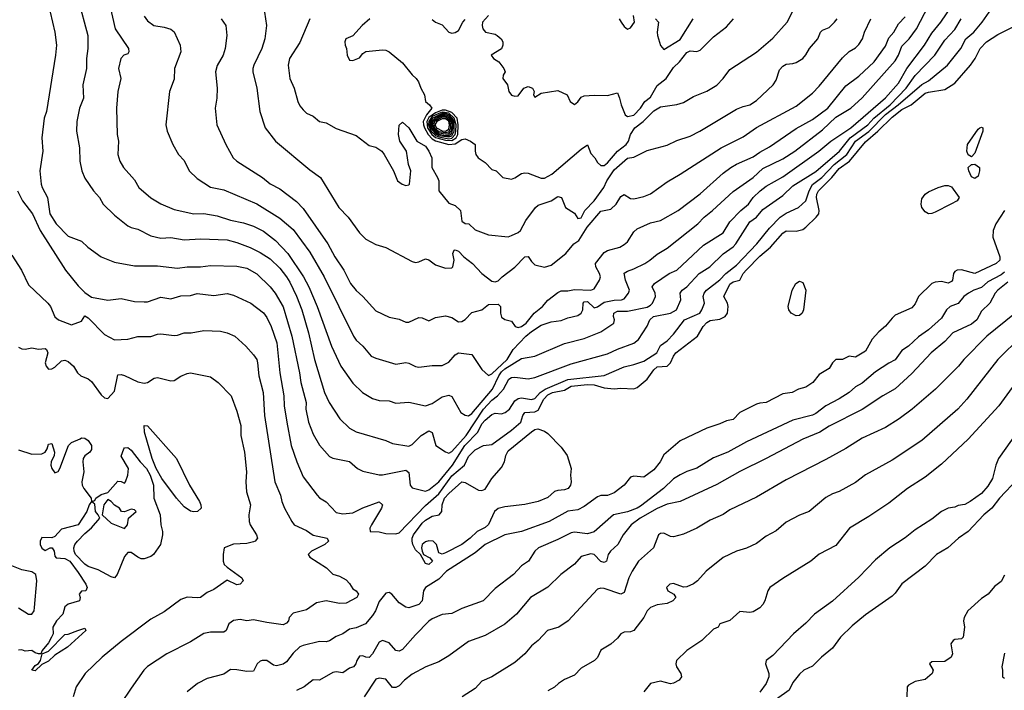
# Model space of a CAD drawing. Header units: metres. Extents: x -51132 to -49532, y -231222 to -229437.
# Tile 205 of 256: x -49755 to -49607, y -230852 to -230751. Entities that reach past the tile are written whole.
import ezdxf

# ---------------------------------------------------------------- set-up
doc = ezdxf.new("R2010")
doc.units = ezdxf.units.M
for name, color, linetype in [('CONTOUR_HALF', 8, 'Continuous'), ('CONTOUR_INDEX', 1, 'Continuous'), ('CONTOUR_INTER', 3, 'Continuous')]:
    doc.layers.add(name, color=color, linetype=linetype)

msp = doc.modelspace()

# ---------------------------------------------------------------- linework, layer by layer
at = {"layer": 'CONTOUR_HALF'}
for points, elevation in [([(-49746.57, -230747.76), (-49745.14, -230753.26), (-49745.1, -230755.26), (-49745.31, -230756.76), (-49745.33, -230758.26), (-49745.86, -230760.76), (-49745.79, -230762.76), (-49746.39, -230764.26), (-49746.8, -230766.26), (-49746.84, -230767.76), (-49746.37, -230770.26), (-49746.35, -230772.26), (-49746.04, -230773.76), (-49745.58, -230774.83), (-49744.24, -230776.76), (-49743.35, -230777.76), (-49742.8, -230778.76), (-49741.08, -230780.45), (-49739.08, -230782.04), (-49738.58, -230782.32), (-49737.58, -230782.55), (-49735.58, -230783.56), (-49734.08, -230783.91), (-49732.58, -230783.84), (-49730.58, -230784.17), (-49728.08, -230784.02), (-49724.08, -230784.19), (-49722.58, -230784.57), (-49720.58, -230785.34), (-49719.08, -230786.1), (-49717.58, -230787.06), (-49716.08, -230788.45), (-49715.08, -230789.76), (-49714.58, -230790.56), (-49713.58, -230792.7), (-49712.78, -230794.76), (-49711.78, -230798.26), (-49710.85, -230802.26), (-49709.35, -230807.26), (-49708.64, -230808.76), (-49707.04, -230811.26), (-49705.58, -230812.64), (-49704.58, -230813.19), (-49700.08, -230814.51), (-49699.08, -230814.98), (-49696.58, -230815.36), (-49696.08, -230815.11), (-49694.74, -230813.76), (-49693.58, -230813.04), (-49693.08, -230813.32), (-49692.53, -230815.26), (-49691.08, -230816.23), (-49690.58, -230816.41), (-49690.08, -230816.18), (-49687.93, -230813.76), (-49685.3, -230809.76), (-49684.08, -230808.4), (-49683.22, -230807.76), (-49682.29, -230806.76), (-49681.47, -230805.26), (-49681.08, -230805.01), (-49680.58, -230804.94), (-49678.58, -230805.18), (-49677.58, -230805), (-49672.08, -230802.93), (-49666.58, -230801.4), (-49665.08, -230800.69), (-49662.58, -230799.81), (-49661.9, -230799.26), (-49660.58, -230797.23), (-49660.18, -230796.26), (-49659.65, -230795.76), (-49657.07, -230795.26), (-49656.17, -230794.76), (-49655.5, -230793.26), (-49655.62, -230792.26), (-49655.28, -230791.76), (-49654.58, -230791.28), (-49652.75, -230789.26), (-49651.11, -230788.26), (-49649.08, -230786.27), (-49647.58, -230785.21), (-49647.17, -230784.76), (-49645.08, -230781.47), (-49644.06, -230780.76), (-49643.08, -230779.61), (-49640.08, -230777.45), (-49638.58, -230776.02), (-49635.08, -230773.84), (-49631.5, -230770.76), (-49629.91, -230768.76), (-49627.24, -230766.76), (-49626.34, -230765.76), (-49623.87, -230763.76), (-49621.43, -230761.26), (-49620.08, -230759.34), (-49617.12, -230756.26), (-49615.58, -230753.97), (-49614.08, -230752.35), (-49613.13, -230750.76)], 82.5), ([(-49736.58, -230750.36), (-49736.08, -230751.04), (-49735.13, -230751.76), (-49733.58, -230752.01), (-49732.58, -230752.34), (-49732.08, -230752.71), (-49731.15, -230754.76), (-49731.05, -230755.76), (-49732.04, -230758.26), (-49732.08, -230759.86), (-49732.77, -230761.76), (-49733.35, -230766.76), (-49733.14, -230767.76), (-49732.28, -230769.76), (-49731.42, -230771.26), (-49730.58, -230772.2), (-49729.78, -230773.76), (-49728.58, -230774.91), (-49726.58, -230776.21), (-49724.58, -230776.62), (-49719.58, -230778.73), (-49716.08, -230780.91), (-49714.08, -230782.63), (-49711.58, -230786.04), (-49709.41, -230789.76), (-49704.98, -230798.76), (-49704.58, -230799.35), (-49703.55, -230800.26), (-49702.3, -230801.76), (-49701.58, -230802.09), (-49699.08, -230802.84), (-49698.58, -230802.95), (-49697.08, -230802.7), (-49696.58, -230802.81), (-49695.58, -230803.35), (-49695.08, -230803.42), (-49693.08, -230803.16), (-49691.58, -230803.2), (-49690.58, -230802.67), (-49689.58, -230801.56), (-49689.08, -230801.28), (-49687.08, -230801.51), (-49685.58, -230803.78), (-49684.58, -230804.71), (-49684.08, -230804.44), (-49681.75, -230802.26), (-49680.84, -230800.76), (-49678.92, -230798.76), (-49678.08, -230798.04), (-49676.58, -230797.06), (-49675.08, -230796.57), (-49673.58, -230796.36), (-49672.58, -230795.97), (-49671.08, -230795.59), (-49670.55, -230795.26), (-49670.32, -230794.76), (-49670.25, -230793.76), (-49670.08, -230793.57), (-49669.58, -230793.48), (-49668.58, -230794.45), (-49668.08, -230794.31), (-49667.08, -230793.59), (-49665.58, -230793.28), (-49664.47, -230793.26), (-49664.08, -230793.09), (-49663.42, -230792.26), (-49663.23, -230791.76), (-49663.86, -230790.26), (-49664.08, -230789.23), (-49663.58, -230788.9), (-49662.58, -230788.55), (-49660.96, -230787.76), (-49660.16, -230787.26), (-49659.08, -230786.34), (-49657.58, -230785.44), (-49652.92, -230781.76), (-49651.96, -230780.76), (-49650.71, -230779.76), (-49647.58, -230776.86), (-49644.58, -230774.73), (-49643.08, -230773.4), (-49640.08, -230771.92), (-49638.29, -230770.76), (-49634.08, -230767.54), (-49632.08, -230765.62), (-49629.79, -230764.26), (-49628.08, -230762.69), (-49623.08, -230757.11), (-49622.59, -230756.26), (-49622.08, -230754.9), (-49621, -230753.76), (-49619.87, -230752.26), (-49618.08, -230748.79)], 81.5), ([(-49718.42, -230749.76), (-49718.13, -230751.76), (-49718.39, -230753.76), (-49718.8, -230755.26), (-49720.03, -230757.76), (-49720.16, -230758.26), (-49720.16, -230758.76), (-49719.56, -230761.26), (-49719.11, -230764.76), (-49718.33, -230767.26), (-49716.73, -230769.26), (-49711.58, -230773.57), (-49709.93, -230774.76), (-49707.18, -230779.26), (-49705.78, -230780.76), (-49704.08, -230783.1), (-49703.08, -230784.08), (-49701.58, -230784.86), (-49700.08, -230785.34), (-49696.08, -230787.44), (-49695.58, -230787.58), (-49695.08, -230787.51), (-49694.08, -230787.05), (-49693.58, -230787.2), (-49692.58, -230787.96), (-49691.08, -230788.46), (-49690.08, -230788.43), (-49689.94, -230788.26), (-49689.74, -230787.26), (-49689.95, -230786.26), (-49689.73, -230785.76), (-49689.58, -230785.68), (-49689.08, -230785.89), (-49688.27, -230786.76), (-49686.97, -230787.76), (-49685.58, -230789.25), (-49684.08, -230790.42), (-49683.58, -230790.54), (-49683.08, -230790.38), (-49682.5, -230789.76), (-49680.58, -230788.33), (-49679.08, -230786.75), (-49678.58, -230786.7), (-49678.08, -230787.47), (-49677.58, -230787.94), (-49676.08, -230788.31), (-49675.08, -230788), (-49672.86, -230786.26), (-49671.66, -230784.76), (-49670.92, -230784.26), (-49669.63, -230782.26), (-49667.58, -230779.82), (-49666.08, -230779.54), (-49665.28, -230778.76), (-49664.58, -230777.64), (-49664.08, -230777.31), (-49663.08, -230777.91), (-49662.58, -230777.95), (-49661.08, -230777.63), (-49660.08, -230777.21), (-49657.58, -230775.41), (-49655.6, -230774.26), (-49649.4, -230770.26), (-49646.08, -230768.62), (-49644.08, -230767.17), (-49638.08, -230763.94), (-49635.58, -230761.98), (-49634.58, -230760.96), (-49631.08, -230756.63), (-49630.08, -230755.68), (-49629.08, -230755.13), (-49628.58, -230754.63), (-49628.05, -230753.76), (-49627.72, -230752.76), (-49626.78, -230750.76)], 80.5), ([(-49702.52, -230750.76), (-49703.66, -230751.76), (-49705.08, -230753.31), (-49706.11, -230753.76), (-49706.28, -230754.26), (-49706.25, -230754.76), (-49706.04, -230755.26), (-49705.93, -230756.26), (-49705.58, -230757), (-49705.08, -230757.07), (-49704.08, -230756.67), (-49703.58, -230756.01), (-49703.08, -230755.68), (-49700.58, -230755.45), (-49700.08, -230755.5), (-49699.58, -230755.75), (-49697.58, -230757.41), (-49696.08, -230759.23), (-49695.48, -230759.76), (-49695.14, -230760.26), (-49694.8, -230761.26), (-49694.25, -230762.26), (-49694.09, -230763.26), (-49693.48, -230763.76), (-49693.12, -230764.26), (-49693.93, -230765.26), (-49694.42, -230766.26), (-49694.41, -230766.76), (-49694.23, -230767.26), (-49693.68, -230768.26), (-49693.08, -230768.9), (-49692.58, -230769.19), (-49690.58, -230769.75), (-49689.58, -230769.68), (-49688.58, -230768.98), (-49688.08, -230768.89), (-49687.28, -230769.26), (-49686.59, -230769.76), (-49686.59, -230770.76), (-49686.47, -230771.26), (-49686.13, -230771.76), (-49685.08, -230772.46), (-49684.08, -230773.52), (-49683.38, -230773.76), (-49682.41, -230774.76), (-49681.08, -230774.98), (-49680.58, -230774.82), (-49679.58, -230774.14), (-49679.08, -230774.06), (-49678.58, -230774.11), (-49676.58, -230774.83), (-49676.08, -230774.83), (-49675, -230774.26), (-49670.58, -230770.45), (-49669.58, -230769.8), (-49669.08, -230771.11), (-49668.49, -230771.76), (-49668.08, -230772.48), (-49667.58, -230772.91), (-49667.08, -230772.95), (-49666.58, -230772.54), (-49665.05, -230770.76), (-49663.77, -230769.76), (-49663.41, -230769.26), (-49663.11, -230768.26), (-49662.46, -230767.26), (-49661.21, -230766.26), (-49659.58, -230764.65), (-49658.58, -230764.06), (-49656.08, -230763.69), (-49655.08, -230763.39), (-49653.58, -230762.48), (-49651.58, -230761.69), (-49650.08, -230760.77), (-49649.1, -230759.76), (-49648.08, -230758.42), (-49644.08, -230755.78), (-49641.58, -230753.7), (-49639.42, -230751.26), (-49638.58, -230749.61)], 79.5), ([(-49664.8, -230750.76), (-49664.52, -230751.26), (-49664.08, -230751.91), (-49663.58, -230752.34), (-49663.08, -230752.11), (-49662.52, -230751.26), (-49662.66, -230750.26)], 78.5), ([(-49659.3, -230750.76), (-49658.86, -230751.26), (-49659.09, -230752.76), (-49659.04, -230753.26), (-49658.58, -230754.8), (-49658.08, -230755.38), (-49655.58, -230753.87), (-49653.61, -230750.76)], 78.5), ([(-49755.73, -230776.76), (-49755.01, -230778.26), (-49753.49, -230780.26), (-49752.3, -230782.76), (-49748.5, -230788.76), (-49746.58, -230791.12), (-49745.58, -230792.15), (-49744.58, -230792.86), (-49742.08, -230793.28), (-49740.08, -230793.03), (-49738.08, -230793.51), (-49736.58, -230793.56), (-49736.08, -230793.53), (-49734.08, -230792.85), (-49732.58, -230793.08), (-49731.08, -230792.63), (-49729.58, -230792.61), (-49728.58, -230792.3), (-49726.08, -230792.61), (-49724.08, -230792.3), (-49723.08, -230792.52), (-49720.46, -230793.76), (-49718.58, -230795.22), (-49718.08, -230795.9), (-49717.4, -230797.26), (-49716.53, -230799.76), (-49716.1, -230804.26), (-49715.51, -230807.76), (-49715.43, -230809.26), (-49715.05, -230811.76), (-49714.38, -230815.26), (-49713.55, -230817.76), (-49712.58, -230820.02), (-49710.45, -230822.76), (-49710.08, -230823.2), (-49709.08, -230823.8), (-49707.58, -230825.39), (-49706.58, -230825.59), (-49705.08, -230825.44), (-49703.58, -230824.72), (-49701.08, -230823.77), (-49700.59, -230824.26), (-49700.74, -230824.76), (-49702.27, -230827.26), (-49702.48, -230827.76), (-49702.45, -230828.26), (-49701.08, -230828.32), (-49700.08, -230828.6), (-49698.58, -230828.63), (-49698.08, -230828.47), (-49694.08, -230824.33), (-49692.08, -230822.6), (-49690.08, -230819.84), (-49688.18, -230818.26), (-49687.58, -230816.94), (-49686.58, -230815.92), (-49685.33, -230815.26), (-49684.08, -230815.12), (-49681.08, -230812.96), (-49679.66, -230811.76), (-49679.38, -230810.76), (-49679.09, -230810.26), (-49677.58, -230810.16), (-49677.08, -230809.95), (-49676.2, -230808.26), (-49675.58, -230807.63), (-49674.87, -230807.26), (-49673.08, -230806.89), (-49672.08, -230806.31), (-49669.58, -230806.05), (-49668.58, -230806.1), (-49667.08, -230806.56), (-49665.58, -230806.72), (-49664.58, -230806.62), (-49662.58, -230806.7), (-49662.08, -230806.5), (-49660.58, -230805.22), (-49659.58, -230803.81), (-49659.08, -230803.39), (-49657.55, -230803.26), (-49657.08, -230802.78), (-49656.62, -230801.76), (-49656.24, -230801.26), (-49652.96, -230798.76), (-49652.1, -230797.26), (-49651.58, -230796.68), (-49651.08, -230796.35), (-49649.58, -230796.16), (-49648.8, -230795.76), (-49648.45, -230795.26), (-49648.33, -230794.26), (-49648.43, -230793.76), (-49648.98, -230792.76), (-49648.08, -230790.88), (-49647.58, -230790.52), (-49646.58, -230790.29), (-49646.06, -230789.26), (-49645.58, -230788.69), (-49643.58, -230786.65), (-49641.93, -230785.26), (-49640.08, -230783.16), (-49639.58, -230782.79), (-49638.08, -230782.85), (-49637.08, -230782.63), (-49636.58, -230782.28), (-49635.03, -230780.76), (-49634.65, -230780.26), (-49634.59, -230779.76), (-49634.99, -230777.76), (-49634.94, -230777.26), (-49634.67, -230776.76), (-49632.69, -230774.76), (-49631.58, -230773.4), (-49630.03, -230772.26), (-49627.58, -230769.36), (-49625.71, -230767.76), (-49623.58, -230765.62), (-49622.08, -230764.49), (-49620.69, -230763.76), (-49618.58, -230762.02), (-49618.08, -230761.83), (-49615.58, -230761.46), (-49614.08, -230760.51), (-49611.7, -230757.76), (-49611.03, -230756.76), (-49610.28, -230755.26), (-49609.32, -230754.26), (-49607.58, -230753.15), (-49604.58, -230751.59)], 83.5), ([(-49692.08, -230765.05), (-49693.08, -230765.55), (-49693.59, -230766.26), (-49693.63, -230766.76), (-49693.24, -230767.76), (-49692.58, -230768.4), (-49692.08, -230768.61), (-49690.58, -230768.88), (-49690.08, -230768.78), (-49689.59, -230768.26), (-49689.48, -230767.76), (-49689.45, -230766.76), (-49689.75, -230765.76), (-49690.58, -230765.02), (-49691.58, -230764.89), (-49692.08, -230765.05)], 78.5), ([(-49692.58, -230765.72), (-49693.19, -230766.26), (-49693.26, -230766.76), (-49693.11, -230767.26), (-49692.58, -230767.93), (-49692.08, -230768.19), (-49691.08, -230768.38), (-49690.58, -230768.39), (-49690.08, -230768.06), (-49689.86, -230766.76), (-49689.96, -230766.26), (-49690.27, -230765.76), (-49690.58, -230765.48), (-49691.08, -230765.29), (-49691.58, -230765.29), (-49692.58, -230765.72)], 77.5), ([(-49691.58, -230765.65), (-49692.72, -230766.26), (-49692.88, -230766.76), (-49692.7, -230767.26), (-49692.08, -230767.8), (-49691.08, -230767.95), (-49690.58, -230767.85), (-49690.28, -230767.26), (-49690.36, -230766.26), (-49690.82, -230765.76), (-49691.08, -230765.64), (-49691.58, -230765.65)], 76.5), ([(-49606.58, -230779.75), (-49607.91, -230781.76), (-49608.29, -230782.76), (-49608.35, -230783.76), (-49607.28, -230786.76), (-49607.27, -230787.26), (-49607.84, -230787.76), (-49611.08, -230789.28), (-49613.08, -230788.69), (-49613.74, -230788.76), (-49614.08, -230788.94), (-49614.3, -230789.26), (-49614.42, -230790.26), (-49614.58, -230790.49), (-49615.08, -230790.75), (-49616.08, -230790.48), (-49617.08, -230790.59), (-49617.58, -230790.8), (-49619.58, -230792.76), (-49620.08, -230793.86), (-49620.58, -230794.44), (-49623.08, -230795.57), (-49623.58, -230796.03), (-49624.58, -230797.21), (-49625.58, -230798.08), (-49626.58, -230799.21), (-49627.58, -230801.01), (-49629.08, -230801.9), (-49630.08, -230801.74), (-49631.08, -230802.25), (-49632.08, -230802.27), (-49632.57, -230802.76), (-49633.08, -230803.64), (-49634.58, -230804.54), (-49635.57, -230805.76), (-49636.58, -230806.46), (-49637.71, -230806.76), (-49638.65, -230807.26), (-49640.08, -230807.48), (-49642.58, -230808.78), (-49643.58, -230808.86), (-49644.08, -230809.04), (-49646.56, -230810.26), (-49647.58, -230811.35), (-49648.58, -230811.53), (-49649.58, -230812.01), (-49651.58, -230812.63), (-49655.58, -230814.57), (-49658.08, -230816.7), (-49658.6, -230817.76), (-49659.58, -230818.95), (-49661.08, -230820.05), (-49662.58, -230819.89), (-49663.08, -230820.06), (-49664.08, -230821.25), (-49665.58, -230822.43), (-49666.58, -230822.85), (-49667.58, -230822.85), (-49668.08, -230823.03), (-49670.08, -230824.52), (-49671.08, -230825.02), (-49672.58, -230825.2), (-49675.41, -230826.76), (-49679.58, -230828.28), (-49682.08, -230828.78), (-49685.08, -230830.24), (-49686.58, -230831.52), (-49690.91, -230834.26), (-49692.08, -230835.48), (-49694.08, -230836.76), (-49694.41, -230837.26), (-49694.58, -230838.76), (-49695.08, -230839.32), (-49696.58, -230839.84), (-49697.08, -230839.71), (-49698.08, -230839.08), (-49699.19, -230837.76), (-49699.58, -230837.49), (-49700.08, -230837.62), (-49701.08, -230838.88), (-49701.64, -230840.26), (-49702.08, -230840.96), (-49703.16, -230842.26), (-49704.58, -230842.84), (-49705.58, -230843.04), (-49706.58, -230843.75), (-49707.58, -230844.14), (-49708.58, -230844.81), (-49709.08, -230844.96), (-49710.08, -230844.91), (-49712.58, -230845.49), (-49713.08, -230845.72), (-49714.08, -230846.67), (-49715.08, -230847.99), (-49715.58, -230848.33), (-49716.58, -230848.58), (-49717.08, -230848.47), (-49718.08, -230847.8), (-49718.78, -230847.76), (-49719.08, -230847.86), (-49719.52, -230848.26), (-49720.08, -230849.38), (-49721.08, -230849.45), (-49722.58, -230849.17), (-49723.58, -230849.16), (-49724.58, -230849.84), (-49727.08, -230850.51), (-49728.52, -230851.26), (-49730.08, -230852.51)], 83.5), ([(-49606.08, -230790.55), (-49607.58, -230791.77), (-49607.98, -230792.26), (-49608.8, -230793.76), (-49610.08, -230794.97), (-49610.74, -230796.26), (-49611.58, -230796.92), (-49614.41, -230798.26), (-49615.58, -230799.53), (-49617.67, -230801.26), (-49620.58, -230804.4), (-49623.08, -230806.71), (-49624.99, -230807.76), (-49628.08, -230809.81), (-49633.08, -230812.34), (-49634.47, -230813.26), (-49637.08, -230814.3), (-49642.58, -230817.26), (-49646.58, -230819.22), (-49650.08, -230821.19), (-49655.58, -230823.75), (-49657.58, -230824.12), (-49659.08, -230824.79), (-49661.62, -230826.26), (-49663.02, -230827.26), (-49664.21, -230828.76), (-49665.02, -230830.26), (-49666.14, -230831.26), (-49666.47, -230831.76), (-49666.75, -230832.76), (-49667.08, -230832.94), (-49667.58, -230832.79), (-49668.58, -230831.73), (-49669.08, -230831.66), (-49670.58, -230832.05), (-49671.58, -230833.19), (-49673.61, -230834.76), (-49675.58, -230836.69), (-49678.21, -230838.26), (-49680.35, -230840.76), (-49682.08, -230842.31), (-49685.08, -230844.01), (-49687.58, -230844.9), (-49690.58, -230847.09), (-49692.08, -230847.99), (-49694.04, -230848.76), (-49696.08, -230849.86), (-49697.27, -230850.76), (-49698.08, -230851.62), (-49698.58, -230851.87), (-49699.08, -230851.87), (-49700.08, -230850.59), (-49701.08, -230850.43), (-49701.58, -230850.58), (-49703.36, -230853.26)], 82.5), ([(-49604, -230798.76), (-49607.6, -230802.26), (-49612.27, -230808.26), (-49613.63, -230809.76), (-49619.08, -230814.5), (-49623.58, -230817.48), (-49627.58, -230819.7), (-49629.08, -230820.85), (-49631.58, -230822.23), (-49632.58, -230822.57), (-49633.58, -230823.13), (-49636.11, -230825.26), (-49637.58, -230825.81), (-49639.58, -230826.84), (-49641.08, -230828.15), (-49642.58, -230828.99), (-49644.08, -230830.11), (-49645.58, -230830.8), (-49647.09, -230831.26), (-49649.08, -230832.21), (-49651.67, -230834.26), (-49652.97, -230835.76), (-49653.58, -230836.2), (-49654.58, -230836.65), (-49655.08, -230836.69), (-49656.58, -230836.12), (-49657.17, -230836.26), (-49657.66, -230836.76), (-49657.48, -230837.26), (-49656.56, -230837.76), (-49656.26, -230838.26), (-49656.69, -230838.76), (-49657.58, -230839.15), (-49659.08, -230839.34), (-49660.08, -230839.78), (-49660.6, -230840.26), (-49661.09, -230841.26), (-49662.58, -230843.27), (-49663.08, -230843.47), (-49664.08, -230843.5), (-49664.55, -230843.76), (-49665.08, -230844.42), (-49666.08, -230845.32), (-49667.58, -230846.2), (-49668.08, -230847.33), (-49668.52, -230847.76), (-49670.58, -230848.95), (-49671.58, -230850.02), (-49673.08, -230850.66), (-49674, -230851.26), (-49674.58, -230851.81), (-49675.58, -230852.37)], 81.5), ([(-49755.58, -230800.42), (-49755.08, -230800.67), (-49754.58, -230800.73), (-49753.58, -230800.5), (-49752.58, -230800.7), (-49751.58, -230800.59), (-49751.34, -230800.76), (-49751.15, -230801.26), (-49751.56, -230802.76), (-49751.4, -230803.26), (-49751.08, -230803.71), (-49750.58, -230803.68), (-49750.08, -230803.43), (-49749.08, -230802.48), (-49748.58, -230802.38), (-49748.08, -230802.59), (-49747.3, -230803.26), (-49746.67, -230804.26), (-49746.17, -230804.76), (-49745.08, -230805.21), (-49744.58, -230805.6), (-49743.08, -230807.62), (-49742.58, -230808.08), (-49742.08, -230808.15), (-49741.08, -230807.05), (-49740.58, -230804.6), (-49740.08, -230804.53), (-49739.58, -230804.68), (-49737.58, -230805.66), (-49736.58, -230805.85), (-49736.08, -230805.75), (-49735.08, -230805.07), (-49734.58, -230804.98), (-49732.58, -230805.47), (-49732.08, -230805.44), (-49731.08, -230804.79), (-49730.08, -230804.37), (-49729.58, -230804.29), (-49726.58, -230804.91), (-49725.43, -230805.76), (-49723.45, -230807.76), (-49722.58, -230810.09), (-49722.01, -230812.26), (-49721.99, -230813.76), (-49721.45, -230816.26), (-49721.14, -230819.26), (-49721.26, -230820.76), (-49721.16, -230822.26), (-49720.54, -230824.26), (-49720.8, -230825.76), (-49720.73, -230826.76), (-49720.59, -230827.26), (-49719.61, -230828.76), (-49719.5, -230829.26), (-49719.84, -230829.76), (-49720.08, -230829.86), (-49721.08, -230830.1), (-49723.08, -230830.19), (-49724.5, -230830.76), (-49724.68, -230831.76), (-49724.67, -230832.76), (-49724.5, -230833.26), (-49724.08, -230833.68), (-49721.83, -230835.26), (-49721.65, -230835.76), (-49722.07, -230836.26), (-49722.58, -230836.34), (-49724.08, -230835.62), (-49726.08, -230837.03), (-49727.08, -230837.5), (-49728.08, -230838.25), (-49728.58, -230838.32), (-49730.08, -230838.22), (-49731.08, -230838.56), (-49733.58, -230840.41), (-49735.58, -230841.53), (-49740.08, -230844.89), (-49742.96, -230847.26), (-49745.53, -230849.76), (-49746.88, -230851.76), (-49747.32, -230853.26)], 84.5), ([(-49604.64, -230813.26), (-49607.51, -230817.26), (-49607.91, -230818.26), (-49608.4, -230820.26), (-49609.08, -230821.42), (-49610.08, -230822.51), (-49611.75, -230823.76), (-49612.58, -230824.21), (-49613.58, -230824.34), (-49614.08, -230824.58), (-49615.08, -230824.77), (-49616.08, -230825.23), (-49617.58, -230826.43), (-49620.08, -230828.02), (-49621.58, -230829.22), (-49623.91, -230830.76), (-49626.08, -230832.57), (-49628.58, -230835.18), (-49632.58, -230838.81), (-49635.29, -230840.76), (-49636.58, -230842.14), (-49638.46, -230843.76), (-49641.58, -230847.03), (-49642.6, -230847.76), (-49642.72, -230848.26), (-49642.22, -230849.76), (-49642.2, -230850.26), (-49642.58, -230851.26), (-49643.58, -230852.56)], 80.5), ([(-49606.58, -230834.89), (-49607.08, -230835.83), (-49608.08, -230836.58), (-49609.06, -230837.76), (-49610.08, -230838.42), (-49612.11, -230840.26), (-49612.68, -230841.26), (-49612.76, -230841.76), (-49612.64, -230842.76), (-49612.85, -230844.26), (-49613.08, -230844.51), (-49614.08, -230844.61), (-49614.36, -230844.76), (-49614.71, -230845.26), (-49614.43, -230846.76), (-49614.64, -230847.26), (-49615.58, -230847.94), (-49617.58, -230848), (-49617.9, -230848.26), (-49617.37, -230849.26), (-49617.49, -230849.76), (-49618.58, -230850.65), (-49620.08, -230850.95), (-49621.08, -230851.52), (-49621.3, -230851.76), (-49621.35, -230853.26)], 79.5)]:
    msp.add_lwpolyline(points, dxfattribs=dict(at, elevation=elevation))
at = {"layer": 'CONTOUR_INDEX'}
for points, elevation in [([(-49711.55, -230750.76), (-49713.08, -230754.36), (-49714.63, -230756.76), (-49714.84, -230757.76), (-49714.58, -230759.76), (-49713.94, -230761.26), (-49713.37, -230763.26), (-49713.08, -230763.9), (-49712.58, -230764.53), (-49712.08, -230765.01), (-49711.08, -230765.49), (-49710.08, -230766.26), (-49709.08, -230766.48), (-49707.58, -230767.35), (-49704.58, -230768.42), (-49702.58, -230769.89), (-49701.58, -230770.16), (-49700.7, -230770.76), (-49700.31, -230771.26), (-49698.92, -230773.76), (-49698.31, -230775.26), (-49697.62, -230775.76), (-49697.08, -230775.94), (-49696.58, -230775.88), (-49696.48, -230775.76), (-49696.3, -230773.76), (-49696.67, -230772.76), (-49696.94, -230770.76), (-49697.96, -230769.26), (-49698.19, -230768.26), (-49698.08, -230766.84), (-49697.58, -230766.4), (-49696.58, -230767.25), (-49695.37, -230769.26), (-49694.08, -230769.99), (-49693.57, -230770.76), (-49693.12, -230771.76), (-49693.11, -230773.26), (-49692.25, -230774.76), (-49692.09, -230775.26), (-49692.08, -230776.77), (-49690.58, -230778.64), (-49689.58, -230778.98), (-49688.78, -230779.76), (-49688.58, -230781.34), (-49688.08, -230781.7), (-49687.55, -230781.76), (-49686.58, -230782.68), (-49684.58, -230783.41), (-49681.58, -230783.71), (-49681.08, -230783.51), (-49680.08, -230783.06), (-49679.72, -230782.76), (-49678.94, -230781.26), (-49677.48, -230779.26), (-49677.08, -230778.94), (-49675.08, -230778.27), (-49674.08, -230777.61), (-49673.51, -230777.76), (-49672.93, -230779.26), (-49671.58, -230780.14), (-49671.08, -230780.94), (-49670.58, -230780.86), (-49670.01, -230779.76), (-49668.6, -230778.26), (-49667.15, -230776.26), (-49666.66, -230775.26), (-49665.58, -230773.61), (-49663.58, -230771.83), (-49662.58, -230771.67), (-49660.58, -230770.65), (-49657.58, -230769.85), (-49656.08, -230769.15), (-49654.08, -230768.48), (-49652.62, -230767.76), (-49647.08, -230764.41), (-49646.08, -230763.99), (-49645.05, -230763.76), (-49644.08, -230763.09), (-49641.56, -230760.76), (-49641.08, -230760.01), (-49640.58, -230758.47), (-49640.08, -230757.9), (-49639.58, -230757.6), (-49638.58, -230757.53), (-49638.08, -230757.35), (-49637.08, -230756.73), (-49636.58, -230756.18), (-49636.06, -230755.26), (-49634.79, -230753.76), (-49634.4, -230752.76), (-49634.08, -230752.46), (-49633.08, -230752.05), (-49632.28, -230751.26), (-49631.85, -230750.76)], 80), ([(-49736.58, -230812.26), (-49736.08, -230812.3), (-49731.7, -230817.26), (-49729.74, -230821.26), (-49728.23, -230823.76), (-49728.03, -230824.26), (-49728.01, -230824.76), (-49728.53, -230825.26), (-49729.08, -230825.3), (-49729.58, -230825.18), (-49730.58, -230824.55), (-49731.71, -230823.26), (-49733.94, -230820.26), (-49734.78, -230818.76), (-49735.37, -230817.26), (-49736.55, -230813.26), (-49736.58, -230812.26)], 85), ([(-49746.27, -230814.26), (-49746.08, -230814.12), (-49745.58, -230814.15), (-49745.08, -230814.52), (-49744.54, -230815.26), (-49744.58, -230815.89), (-49744.82, -230816.26), (-49745.58, -230816.82), (-49745.83, -230817.26), (-49745.88, -230817.76), (-49745.7, -230819.26), (-49746.04, -230820.76), (-49745.99, -230821.26), (-49745.71, -230821.76), (-49744.61, -230823.26), (-49744.58, -230823.76), (-49744.91, -230824.26), (-49745.28, -230825.26), (-49746.58, -230827.28), (-49749.08, -230827.9), (-49750.08, -230829.01), (-49750.58, -230829.21), (-49752.08, -230829.17), (-49752.31, -230829.76), (-49752.3, -230830.26), (-49752.08, -230830.8), (-49751.58, -230831.15), (-49750.83, -230830.76), (-49750.49, -230830.76), (-49750.23, -230831.26), (-49750.08, -230832.01), (-49749.89, -230832.26), (-49748.58, -230832.35), (-49747.83, -230832.76), (-49746.58, -230834.45), (-49745.44, -230836.26), (-49745.22, -230836.76), (-49745.41, -230837.26), (-49746.08, -230837.31), (-49746.43, -230837.76), (-49746.29, -230838.26), (-49746.39, -230838.76), (-49748.08, -230839.24), (-49748.58, -230839.68), (-49748.9, -230840.76), (-49749.87, -230841.76), (-49750.39, -230842.76), (-49750.37, -230843.76), (-49750.59, -230844.26), (-49751.08, -230845.09), (-49752.04, -230846.26), (-49752.21, -230846.76), (-49752.58, -230846.79), (-49753.08, -230846.64), (-49753.58, -230846.27), (-49754.58, -230846.37), (-49755.08, -230846.15), (-49755.58, -230846.22)], 85), ([(-49755.58, -230815.92), (-49753.58, -230816.56), (-49752.08, -230816.55), (-49751.57, -230816.26), (-49751.27, -230815.76), (-49751.08, -230815.09), (-49750.58, -230814.99), (-49750.13, -230816.26), (-49750.18, -230816.76), (-49750.64, -230817.76), (-49750.73, -230818.26), (-49750.58, -230818.77), (-49750.08, -230819.38), (-49749.58, -230819.21), (-49749.33, -230818.76), (-49748.06, -230815.26), (-49747.58, -230814.82), (-49746.27, -230814.26)], 85), ([(-49739.67, -230815.76), (-49739.58, -230815.63), (-49739.08, -230815.56), (-49738.58, -230815.98), (-49737.21, -230817.76), (-49736.23, -230818.76), (-49735.72, -230819.76), (-49735.21, -230821.26), (-49735.14, -230823.26), (-49734.19, -230825.76), (-49734.09, -230827.26), (-49733.82, -230828.26), (-49733.81, -230828.76), (-49734.11, -230830.26), (-49735.19, -230831.76), (-49735.58, -230832.07), (-49736.58, -230832.43), (-49737.08, -230832.39), (-49737.58, -230832.17), (-49738.58, -230831.44), (-49739.08, -230831.47), (-49739.58, -230832.06), (-49740.68, -230834.76), (-49741.08, -230835.27), (-49741.58, -230835.15), (-49743.58, -230834.08), (-49745.08, -230833.55), (-49745.58, -230833.19), (-49746.99, -230831.76), (-49747.2, -230831.26), (-49747.22, -230830.76), (-49747.06, -230830.26), (-49746.67, -230829.76), (-49745.58, -230828.58), (-49744.58, -230827.74), (-49743.32, -230826.26), (-49743.54, -230825.76), (-49743.97, -230825.26), (-49744.08, -230824.13), (-49744.57, -230823.76), (-49744.08, -230823.58), (-49743.9, -230823.26), (-49743.08, -230822.68), (-49742.08, -230822.37), (-49740.58, -230820.67), (-49740.08, -230820.72), (-49739.58, -230820.95), (-49739.4, -230820.76), (-49739.05, -230819.76), (-49738.98, -230818.76), (-49740.08, -230816.88), (-49739.67, -230815.76)], 85), ([(-49604.58, -230820.3), (-49607.31, -230823.26), (-49608.49, -230824.76), (-49609.71, -230825.76), (-49612.08, -230828.29), (-49613.52, -230829.26), (-49615.15, -230830.76), (-49616.86, -230831.76), (-49618.58, -230833.51), (-49622.08, -230836.17), (-49623.08, -230837.61), (-49623.58, -230838.07), (-49627.58, -230840.88), (-49629.58, -230842.54), (-49631.35, -230844.26), (-49632.58, -230845.92), (-49634.26, -230847.26), (-49635.58, -230848.64), (-49636.93, -230849.26), (-49637.58, -230849.84), (-49638.58, -230851.1), (-49639.11, -230852.26), (-49642.58, -230854.76)], 80), ([(-49742.08, -230823.46), (-49742.68, -230824.26), (-49742.94, -230825.76), (-49741.58, -230827.04), (-49739.58, -230827.84), (-49739.12, -230827.26), (-49738.96, -230826.26), (-49737.8, -230825.26), (-49738.08, -230825), (-49738.58, -230824.88), (-49739.58, -230825.32), (-49740.01, -230825.26), (-49740.35, -230824.76), (-49741.08, -230824.29), (-49741.58, -230823.73), (-49742.08, -230823.46)], 85), ([(-49755.58, -230839.83), (-49754.08, -230840.76), (-49753.58, -230840.79), (-49753.25, -230840.26), (-49753.17, -230839.76), (-49752.83, -230835.76), (-49752.98, -230834.76), (-49753.58, -230834.35), (-49755.08, -230834.08), (-49756.58, -230833.45)], 85), ([(-49746.65, -230843.26), (-49745.58, -230842.91), (-49745.41, -230843.26), (-49748.17, -230845.76), (-49750.08, -230846.97), (-49751.08, -230847.86), (-49752.08, -230848.38), (-49753.08, -230849.35), (-49753.57, -230849.26), (-49753.08, -230848.56), (-49752.58, -230848.24), (-49752.25, -230847.76), (-49752.03, -230846.76), (-49751.08, -230846.37), (-49748.58, -230843.85), (-49748.08, -230843.78), (-49746.65, -230843.26)], 85)]:
    msp.add_lwpolyline(points, dxfattribs=dict(at, elevation=elevation))
at = {"layer": 'CONTOUR_INTER'}
for points, elevation in [([(-49750.79, -230749.76), (-49750.08, -230752.79), (-49749.85, -230754.76), (-49749.99, -230756.26), (-49751.34, -230764.76), (-49751.73, -230765.76), (-49752.05, -230768.76), (-49751.94, -230770.76), (-49752.35, -230773.76), (-49752.17, -230775.76), (-49752.02, -230776.26), (-49751.2, -230777.76), (-49750.84, -230780.26), (-49749.92, -230781.76), (-49748.08, -230783.61), (-49746.08, -230784.39), (-49745.11, -230785.26), (-49743.08, -230786.75), (-49741.08, -230787.55), (-49738.08, -230788.08), (-49734.58, -230788.11), (-49731.58, -230788.45), (-49730.08, -230788.26), (-49728.08, -230788.28), (-49726.58, -230788.05), (-49722.58, -230788.16), (-49721.08, -230788.46), (-49719.58, -230789.33), (-49717.54, -230791.26), (-49716.8, -230792.26), (-49715.58, -230794.32), (-49714.27, -230798.76), (-49713.13, -230804.26), (-49712.95, -230805.76), (-49712.13, -230808.76), (-49712.18, -230809.76), (-49711.78, -230811.76), (-49711.08, -230813.58), (-49710.08, -230815.22), (-49708.58, -230816.94), (-49708.08, -230817.18), (-49705.58, -230817.71), (-49704.35, -230818.76), (-49703.58, -230819.13), (-49701.08, -230819.72), (-49700.58, -230819.72), (-49697.08, -230818.98), (-49696.58, -230819.35), (-49696.42, -230821.26), (-49696.08, -230821.66), (-49694.08, -230822.17), (-49693.58, -230821.99), (-49692.08, -230820.79), (-49690.01, -230818.26), (-49688.14, -230815.26), (-49686.16, -230813.26), (-49685.58, -230812.01), (-49685.08, -230811.42), (-49684.08, -230810.59), (-49683.58, -230810.38), (-49682.58, -230810.46), (-49682.05, -230810.26), (-49681.39, -230809.76), (-49680.58, -230808.54), (-49680.08, -230808.14), (-49679.58, -230808.08), (-49678.08, -230808.3), (-49677.58, -230808.16), (-49676.77, -230807.26), (-49676.01, -230806.76), (-49672.58, -230805.3), (-49667.08, -230804.71), (-49664.08, -230803.37), (-49662.58, -230803.03), (-49661.08, -230802.5), (-49659.14, -230801.26), (-49658.58, -230800.15), (-49657.58, -230799.46), (-49656.58, -230798.46), (-49654.94, -230796.26), (-49652.64, -230795.26), (-49652.3, -230794.76), (-49651.91, -230793.76), (-49652.11, -230792.76), (-49651.96, -230792.26), (-49651.62, -230791.76), (-49649.58, -230790.21), (-49648.68, -230789.26), (-49647.08, -230788.01), (-49644, -230784.76), (-49642.08, -230782.42), (-49640.49, -230780.76), (-49639.58, -230780.13), (-49637.71, -230779.26), (-49636.58, -230778.26), (-49636.09, -230776.76), (-49635.58, -230775.83), (-49634.19, -230774.76), (-49632.32, -230772.76), (-49630.39, -230771.26), (-49629.12, -230769.26), (-49627.08, -230767.78), (-49624.58, -230765.21), (-49622.63, -230763.76), (-49619.08, -230760.67), (-49618.08, -230760.13), (-49615.19, -230757.76), (-49613.17, -230755.26), (-49612.42, -230753.76), (-49611.19, -230752.76), (-49609.93, -230751.26), (-49607.85, -230748.26)], 83), ([(-49741.79, -230748.76), (-49740.98, -230752.26), (-49738.97, -230755.26), (-49738.91, -230755.76), (-49739.08, -230756.04), (-49739.68, -230756.26), (-49740.12, -230756.76), (-49740.48, -230758.26), (-49740.14, -230759.76), (-49740.57, -230761.76), (-49740.8, -230764.26), (-49740.7, -230768.26), (-49740.47, -230769.26), (-49740.57, -230771.26), (-49740.27, -230772.26), (-49739.71, -230773.26), (-49738.08, -230775.08), (-49737.43, -230776.26), (-49735.58, -230777.84), (-49734.08, -230778.74), (-49732.08, -230779.6), (-49729.08, -230780.25), (-49727.58, -230780.19), (-49725.58, -230780.52), (-49723.58, -230781.22), (-49721.58, -230781.62), (-49720.08, -230782.13), (-49718.58, -230782.87), (-49716.76, -230784.26), (-49714.87, -230786.26), (-49712.52, -230789.76), (-49711.72, -230791.26), (-49710.45, -230794.26), (-49708.29, -230800.26), (-49706.88, -230803.26), (-49705.08, -230805.84), (-49703.63, -230807.26), (-49702.08, -230808.17), (-49701.08, -230808.48), (-49699.58, -230808.54), (-49698.58, -230808.88), (-49696.58, -230808.71), (-49694.08, -230809.28), (-49693.08, -230808.91), (-49691.58, -230807.91), (-49690.58, -230807.64), (-49690.08, -230807.87), (-49688.72, -230810.26), (-49688.08, -230810.71), (-49687.58, -230810.81), (-49687.08, -230810.42), (-49683.98, -230806.76), (-49683.02, -230804.76), (-49682.58, -230804.12), (-49682.08, -230803.67), (-49679.58, -230802.13), (-49677.58, -230801.74), (-49673.08, -230799.85), (-49670.08, -230799.09), (-49667.58, -230798.1), (-49665.62, -230796.76), (-49665.5, -230796.26), (-49665.65, -230795.76), (-49665.61, -230795.26), (-49665.08, -230794.95), (-49663.58, -230794.96), (-49660.58, -230794.33), (-49660.08, -230794.04), (-49659.8, -230793.76), (-49659.3, -230792.76), (-49659.38, -230792.26), (-49659.84, -230791.26), (-49659.48, -230790.76), (-49657.27, -230789.26), (-49656.08, -230788.75), (-49652.08, -230785), (-49649.08, -230783.1), (-49648.08, -230781.47), (-49646.44, -230779.76), (-49645.28, -230778.76), (-49644.58, -230777.78), (-49643.53, -230776.76), (-49642.58, -230776.04), (-49640.08, -230774.67), (-49634.66, -230770.76), (-49632.82, -230769.26), (-49629.81, -230767.26), (-49624.58, -230762.7), (-49622.58, -230760.49), (-49621.32, -230758.26), (-49618.65, -230754.76), (-49617.58, -230752.92), (-49616.18, -230751.26), (-49614.51, -230748.76)], 82), ([(-49724.95, -230750.76), (-49724.26, -230751.76), (-49724.12, -230753.26), (-49724.34, -230755.26), (-49724.67, -230756.26), (-49725.58, -230757.81), (-49725.84, -230758.76), (-49725.57, -230761.26), (-49725.64, -230762.76), (-49725.87, -230764.26), (-49725.63, -230766.76), (-49724.27, -230769.76), (-49723.14, -230771.76), (-49722.6, -230772.26), (-49718.74, -230774.76), (-49717.58, -230775.69), (-49716.08, -230776.44), (-49713.58, -230778.38), (-49712.58, -230779.44), (-49708.85, -230784.76), (-49707.79, -230786.76), (-49706.44, -230788.76), (-49705.4, -230790.76), (-49704.58, -230791.84), (-49703.55, -230792.76), (-49701.58, -230794.91), (-49699.58, -230795.86), (-49698.08, -230796.18), (-49697.08, -230796.62), (-49696.58, -230796.62), (-49695.08, -230795.92), (-49694.58, -230795.99), (-49693.58, -230796.42), (-49692.58, -230795.93), (-49691.08, -230795.67), (-49690.08, -230795.92), (-49689.08, -230796.58), (-49688.58, -230796.53), (-49688.08, -230796.2), (-49687.08, -230795.16), (-49685.58, -230794.78), (-49684.58, -230793.94), (-49683.08, -230793.89), (-49682.74, -230794.26), (-49682.77, -230795.26), (-49682.58, -230795.88), (-49682.08, -230796.2), (-49681.08, -230796.46), (-49680.54, -230797.26), (-49680.08, -230797.44), (-49679.58, -230797.26), (-49678.89, -230796.76), (-49677.65, -230795.26), (-49676.4, -230794.26), (-49675.58, -230793.28), (-49674.08, -230792.14), (-49673.58, -230791.91), (-49672.58, -230791.89), (-49671.58, -230791.69), (-49669.08, -230791.77), (-49668.58, -230791.57), (-49667.78, -230790.26), (-49667.66, -230789.76), (-49667.78, -230789.26), (-49668.35, -230788.26), (-49668.37, -230787.76), (-49667.08, -230786.08), (-49666.58, -230785.79), (-49664.71, -230785.26), (-49664.08, -230784.89), (-49663.58, -230784.46), (-49662.58, -230782.98), (-49662.08, -230782.52), (-49660.08, -230781.6), (-49658.58, -230781.27), (-49655.91, -230779.76), (-49652.58, -230777.21), (-49649.08, -230774.07), (-49647.96, -230773.26), (-49647.08, -230772.72), (-49644.58, -230771.63), (-49643.58, -230770.9), (-49642.08, -230770.09), (-49638.08, -230767.35), (-49635.58, -230765.97), (-49633.28, -230764.26), (-49630.58, -230760.91), (-49628.58, -230759.45), (-49626.3, -230757.26), (-49624.58, -230754.91), (-49624.08, -230753.61), (-49623.3, -230752.76), (-49622.58, -230751.49), (-49621.58, -230750.45)], 81), ([(-49693.08, -230750.85), (-49692.58, -230751.26), (-49691.58, -230751.68), (-49690.58, -230752.77), (-49690.08, -230752.9), (-49689.58, -230752.8), (-49689.08, -230752.51), (-49688.43, -230751.26), (-49688.08, -230750.84)], 79), ([(-49684.57, -230750.26), (-49685.46, -230751.26), (-49685.53, -230751.76), (-49685.41, -230752.26), (-49685.01, -230752.76), (-49683.58, -230753.07), (-49683.24, -230753.26), (-49682.65, -230753.76), (-49682.4, -230754.26), (-49682.39, -230754.76), (-49682.58, -230755.28), (-49684.14, -230756.26), (-49683.82, -230756.76), (-49683.01, -230757.26), (-49682.25, -230758.26), (-49682.06, -230758.76), (-49682.33, -230759.26), (-49682.42, -230759.76), (-49681.71, -230760.76), (-49681.5, -230761.76), (-49681.08, -230762.31), (-49680.58, -230762.47), (-49680.08, -230762.38), (-49679.2, -230761.26), (-49678.58, -230760.99), (-49677.92, -230761.26), (-49677.66, -230761.76), (-49677.74, -230762.26), (-49677.58, -230762.6), (-49676.58, -230761.98), (-49674.08, -230761.58), (-49672.68, -230762.26), (-49672.23, -230763.26), (-49671.58, -230763.71), (-49671.08, -230763.32), (-49670.58, -230762.58), (-49670.08, -230762.41), (-49668.58, -230762.29), (-49666.58, -230762.36), (-49665.08, -230761.97), (-49664.74, -230762.76), (-49664.53, -230763.76), (-49663.9, -230765.26), (-49663.58, -230765.53), (-49662.58, -230765.3), (-49661.58, -230764.26), (-49660.93, -230763.26), (-49660.08, -230762.58), (-49659.08, -230760.83), (-49657.7, -230759.76), (-49656.58, -230758.11), (-49655.71, -230757.26), (-49654.58, -230755.86), (-49654.08, -230755.6), (-49653.08, -230755.72), (-49652.58, -230755.51), (-49650.58, -230753.47), (-49648.58, -230751.96), (-49647.53, -230750.76)], 79), ([(-49691.58, -230764.57), (-49692.58, -230764.97), (-49693.58, -230765.69), (-49693.89, -230766.26), (-49693.77, -230767.26), (-49693.14, -230768.26), (-49692.58, -230768.68), (-49691.08, -230769.12), (-49690.08, -230769.14), (-49689.46, -230768.76), (-49689.21, -230768.26), (-49689.13, -230766.76), (-49689.31, -230765.76), (-49690.08, -230764.94), (-49691.08, -230764.56), (-49691.58, -230764.57)], 79), ([(-49691.58, -230765.09), (-49693.08, -230765.83), (-49693.39, -230766.26), (-49693.44, -230766.76), (-49693.3, -230767.26), (-49692.58, -230768.15), (-49692.08, -230768.4), (-49690.58, -230768.62), (-49690.08, -230768.46), (-49689.73, -230767.76), (-49689.76, -230766.26), (-49690.03, -230765.76), (-49690.58, -230765.28), (-49691.08, -230765.09), (-49691.58, -230765.09)], 78), ([(-49692.08, -230765.66), (-49692.97, -230766.26), (-49693.09, -230766.76), (-49692.9, -230767.26), (-49692.58, -230767.69), (-49692.08, -230767.99), (-49691.08, -230768.17), (-49690.58, -230768.13), (-49690.19, -230767.76), (-49690.08, -230767.36), (-49690.04, -230766.76), (-49690.15, -230766.26), (-49690.58, -230765.68), (-49691.08, -230765.46), (-49691.58, -230765.47), (-49692.08, -230765.66)], 77), ([(-49692.08, -230766.11), (-49692.37, -230766.26), (-49692.66, -230766.76), (-49692.42, -230767.26), (-49691.58, -230767.7), (-49691.08, -230767.72), (-49690.58, -230767.43), (-49690.45, -230766.76), (-49690.58, -230766.23), (-49691.08, -230765.86), (-49691.58, -230765.87), (-49692.08, -230766.11)], 76), ([(-49610.32, -230767.26), (-49610.08, -230767.14), (-49609.86, -230767.26), (-49609.85, -230767.76), (-49611.08, -230771.06), (-49611.58, -230771.6), (-49612.08, -230771.31), (-49612.29, -230770.76), (-49612.15, -230769.76), (-49610.58, -230767.45), (-49610.32, -230767.26)], 84), ([(-49611.42, -230772.76), (-49611.08, -230772.74), (-49610.37, -230773.26), (-49610.34, -230773.76), (-49610.58, -230774.55), (-49611.08, -230774.89), (-49611.58, -230774.64), (-49611.99, -230773.76), (-49612.06, -230773.26), (-49611.58, -230772.77), (-49611.42, -230772.76)], 84), ([(-49616.61, -230776.26), (-49615.58, -230775.98), (-49615.08, -230775.96), (-49614.58, -230776.16), (-49613.41, -230777.76), (-49613.72, -230778.26), (-49614.67, -230778.76), (-49617.08, -230780.01), (-49617.58, -230780.21), (-49618.08, -230780.22), (-49618.58, -230779.93), (-49619.07, -230779.26), (-49619.19, -230778.76), (-49619.08, -230777.99), (-49618.58, -230777.27), (-49618.08, -230776.91), (-49616.61, -230776.26)], 84), ([(-49756.58, -230786.49), (-49755.12, -230788.76), (-49754.08, -230791), (-49751.15, -230793.76), (-49750.76, -230794.26), (-49750.08, -230795.84), (-49749.57, -230796.26), (-49747.58, -230797.04), (-49746.08, -230796.48), (-49745.58, -230795.67), (-49745.08, -230795.96), (-49742.58, -230798.47), (-49741.08, -230799.28), (-49739.08, -230799.2), (-49737.58, -230798.77), (-49735.58, -230798.77), (-49734.58, -230798.42), (-49734.08, -230798.38), (-49732.08, -230798.65), (-49731.58, -230798.6), (-49730.58, -230798.22), (-49729.5, -230798.26), (-49727.58, -230797.9), (-49725.08, -230798), (-49724.08, -230798.26), (-49722.91, -230798.76), (-49721.25, -230800.26), (-49720.08, -230801.54), (-49719.6, -230802.26), (-49719.46, -230802.76), (-49719.26, -230804.76), (-49718.64, -230807.26), (-49718.43, -230810.76), (-49716.87, -230820.76), (-49716.02, -230822.76), (-49715.78, -230823.76), (-49715.37, -230824.76), (-49714.3, -230826.76), (-49713.91, -230827.26), (-49712.08, -230828.11), (-49711.08, -230828.85), (-49708.97, -230829.26), (-49708.75, -230829.76), (-49709.31, -230830.26), (-49711.29, -230831.26), (-49711.82, -230831.76), (-49711.58, -230832.16), (-49709.04, -230833.76), (-49708.08, -230834.71), (-49707.08, -230835.02), (-49706.08, -230835.57), (-49705.58, -230836.12), (-49705.08, -230836.95), (-49704.56, -230837.26), (-49704.23, -230837.76), (-49704.48, -230838.26), (-49706.08, -230839.12), (-49707.08, -230839.16), (-49709.08, -230838.78), (-49710.58, -230839.06), (-49712.08, -230840.11), (-49714.08, -230840.61), (-49714.67, -230841.26), (-49714.77, -230841.76), (-49715.08, -230842.12), (-49715.58, -230842.39), (-49718.08, -230842.06), (-49720.08, -230841.64), (-49721.08, -230841.78), (-49722.08, -230841.56), (-49723.08, -230841.72), (-49723.81, -230842.26), (-49724.2, -230843.26), (-49724.58, -230843.49), (-49726.58, -230843.49), (-49727.58, -230843.72), (-49729.58, -230844.95), (-49733.17, -230846.76), (-49736.08, -230848.67), (-49736.64, -230849.26), (-49738.58, -230851.96), (-49740.12, -230854.26)], 84), ([(-49606.58, -230789.08), (-49607.08, -230789.46), (-49609.08, -230790.54), (-49610.08, -230791.4), (-49611.2, -230791.76), (-49612.02, -230792.26), (-49612.71, -230792.76), (-49613.58, -230793.78), (-49614.81, -230794.26), (-49615.34, -230794.76), (-49616.08, -230796.02), (-49618.08, -230797.8), (-49619.58, -230798.86), (-49621.08, -230800.25), (-49622.08, -230800.91), (-49623.08, -230802.31), (-49624.08, -230802.8), (-49626.08, -230804.14), (-49628.08, -230805.87), (-49629.08, -230806.42), (-49630.08, -230807.24), (-49631.58, -230808.21), (-49633.58, -230809.26), (-49635.08, -230810.43), (-49635.58, -230810.67), (-49638.58, -230811.45), (-49645.58, -230814.74), (-49648.38, -230816.26), (-49650.58, -230817.15), (-49653.08, -230818.72), (-49654.58, -230819.22), (-49655.58, -230819.72), (-49656.58, -230820.29), (-49658.11, -230821.76), (-49661.58, -230824.43), (-49662.1, -230824.76), (-49663.58, -230825.31), (-49665.66, -230825.76), (-49668.58, -230828.34), (-49669.58, -230828.61), (-49671.58, -230828.39), (-49672.08, -230828.48), (-49674.08, -230829.49), (-49677, -230830.76), (-49677.55, -230831.26), (-49678.54, -230832.76), (-49679.58, -230833.49), (-49680.76, -230834.76), (-49683.58, -230836.88), (-49685.35, -230838.76), (-49688.58, -230839.94), (-49690.08, -230840.66), (-49691.58, -230840.85), (-49693.08, -230841.5), (-49693.58, -230841.84), (-49695.58, -230843.88), (-49697.58, -230846.14), (-49698.08, -230846.36), (-49698.58, -230846.25), (-49699.58, -230845.09), (-49700.58, -230844.77), (-49701.08, -230845), (-49702.08, -230846.77), (-49702.58, -230847.34), (-49703.08, -230847.29), (-49703.58, -230847.07), (-49704.08, -230847.14), (-49704.47, -230847.76), (-49704.59, -230848.26), (-49704.99, -230848.76), (-49705.58, -230848.96), (-49706.58, -230849.66), (-49707.58, -230849.52), (-49708.08, -230849.6), (-49710.08, -230850.74), (-49711.08, -230850.72), (-49712.44, -230851.76), (-49713.58, -230852.3)], 83), ([(-49638.11, -230790.76), (-49637.58, -230790.41), (-49637.08, -230790.64), (-49636.59, -230791.76), (-49636.98, -230794.76), (-49637.16, -230795.26), (-49637.58, -230795.64), (-49638.08, -230795.65), (-49638.8, -230795.26), (-49639.18, -230794.76), (-49639.26, -230794.26), (-49638.68, -230791.76), (-49638.11, -230790.76)], 84), ([(-49605.08, -230795.36), (-49609.27, -230798.76), (-49612.73, -230802.26), (-49613.51, -230803.26), (-49617.02, -230806.76), (-49620.52, -230809.76), (-49622.48, -230811.26), (-49624.58, -230812.55), (-49628.08, -230814.14), (-49630.58, -230815.74), (-49633.58, -230817.39), (-49639.58, -230820.46), (-49644.08, -230823.06), (-49648.08, -230825), (-49649.08, -230825.68), (-49651.08, -230826.55), (-49653.08, -230827.76), (-49655.08, -230828.66), (-49656.58, -230829.08), (-49657.08, -230829.04), (-49658.08, -230828.54), (-49658.58, -230828.57), (-49658.87, -230828.76), (-49659.61, -230830.76), (-49661.87, -230832.76), (-49662.86, -230834.26), (-49663.34, -230835.26), (-49664.08, -230837.5), (-49664.58, -230837.76), (-49667.08, -230836.89), (-49667.58, -230836.83), (-49668.08, -230836.97), (-49672.51, -230841.76), (-49673.93, -230842.76), (-49675.64, -230843.26), (-49677.04, -230844.76), (-49678.08, -230845.56), (-49679.08, -230846.76), (-49680.58, -230848.1), (-49684.05, -230850.26), (-49685.58, -230850.92), (-49686.58, -230852.03), (-49688.53, -230853.26)], 82), ([(-49601.26, -230800.76), (-49607.46, -230809.26), (-49612.08, -230814.31), (-49616.08, -230818.07), (-49618.58, -230820.04), (-49621.25, -230821.76), (-49624.08, -230824), (-49627.08, -230826.02), (-49630, -230827.76), (-49632.08, -230830.38), (-49634.58, -230831.72), (-49635.85, -230832.76), (-49640.08, -230835.39), (-49642.02, -230836.76), (-49642.37, -230837.26), (-49642.79, -230838.76), (-49643.08, -230839.31), (-49643.58, -230839.84), (-49644.58, -230840.43), (-49645.08, -230840.51), (-49646.58, -230840.39), (-49648.08, -230841.74), (-49649.58, -230842.25), (-49649.87, -230842.76), (-49650.58, -230843.05), (-49652.32, -230844.76), (-49654.58, -230846.25), (-49656.14, -230847.76), (-49656.26, -230848.26), (-49656.14, -230848.76), (-49655.5, -230849.76), (-49655.39, -230850.26), (-49655.75, -230850.76), (-49656.58, -230851.19), (-49657.08, -230851.29), (-49658.58, -230850.93), (-49660.08, -230851.28), (-49661.08, -230852.54)], 81), ([(-49677.1, -230812.76), (-49676.08, -230813.09), (-49675.58, -230813.47), (-49673.58, -230815.52), (-49672.68, -230816.76), (-49672.08, -230818.76), (-49672.16, -230819.76), (-49672.07, -230820.76), (-49672.15, -230821.26), (-49672.54, -230821.76), (-49673.08, -230821.98), (-49674.08, -230822.06), (-49674.58, -230822.25), (-49675.58, -230823.11), (-49677.08, -230823.74), (-49679.08, -230824.18), (-49682.08, -230824.53), (-49683.08, -230824.82), (-49683.66, -230825.26), (-49684.58, -230827.24), (-49685.08, -230827.67), (-49686.29, -230828.26), (-49687.31, -230829.26), (-49688.6, -230830.26), (-49691.08, -230831.52), (-49691.58, -230831.68), (-49692.08, -230831.51), (-49692.43, -230830.26), (-49692.95, -230829.76), (-49693.58, -230829.69), (-49694.08, -230829.83), (-49694.57, -230830.26), (-49694.68, -230830.76), (-49694.61, -230831.26), (-49694.38, -230831.76), (-49693.44, -230832.26), (-49693.02, -230832.76), (-49693.58, -230833.28), (-49694.08, -230833.09), (-49694.84, -230831.76), (-49695.58, -230831.07), (-49696.02, -230830.26), (-49696.12, -230829.76), (-49696.1, -230829.26), (-49695.89, -230828.76), (-49694.58, -230827.02), (-49694.08, -230826.55), (-49693.08, -230825.96), (-49692, -230825.76), (-49691.64, -230825.26), (-49691.57, -230824.26), (-49691.21, -230823.26), (-49690.58, -230822.53), (-49688.58, -230820.75), (-49688.08, -230820.87), (-49686.08, -230822.04), (-49685.58, -230822.09), (-49685.08, -230821.86), (-49684.06, -230820.26), (-49682.58, -230818.62), (-49682.17, -230817.76), (-49681.96, -230816.76), (-49681.58, -230816.06), (-49678.08, -230813.2), (-49677.58, -230812.85), (-49677.1, -230812.76)], 84), ([(-49606.58, -230846.65), (-49606.99, -230848.76), (-49606.86, -230849.26), (-49606.89, -230850.26), (-49606.58, -230850.46)], 79)]:
    msp.add_lwpolyline(points, dxfattribs=dict(at, elevation=elevation))

doc.saveas('drawing.dxf')
